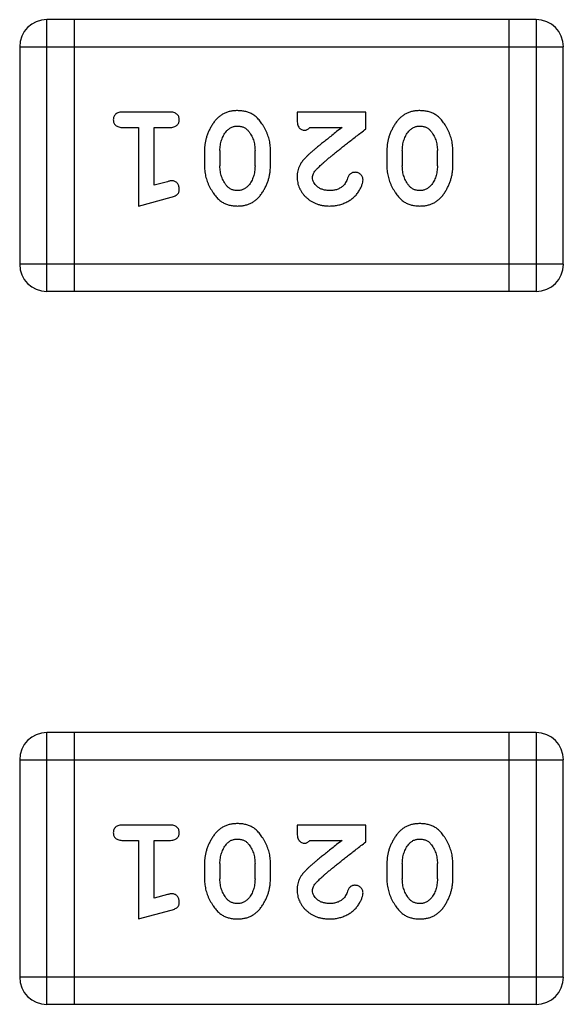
# Model space of a CAD drawing. Header units: millimetres. Extents: x 72 to 239, y 133 to 319.
# Tile 161 of 240: x 136.274 to 136.883, y 279.27 to 280.375. Entities that reach past the tile are written whole.
import ezdxf

# ---------------------------------------------------------------- set-up
doc = ezdxf.new("R2010")
doc.units = ezdxf.units.MM
doc.header["$LTSCALE"] = 5
doc.layers.get('0').update_dxf_attribs({"linetype": 'CONTINUOUS'})

msp = doc.modelspace()

# ---------------------------------------------------------------- linework, layer by layer
for p, q in [((136.304, 280.0703), (136.304, 280.3751)), ((136.8527, 280.3751), (136.304, 280.3751)), ((136.3345, 280.3751), (136.3345, 280.0703)), ((136.8222, 280.3751), (136.8222, 280.0703)), ((136.8527, 280.3751), (136.8527, 280.0703)), ((136.2735, 280.3446), (136.2735, 280.1007)), ((136.2735, 280.3446), (136.8831, 280.3446)), ((136.8831, 280.1007), (136.8831, 280.3446)), ((136.4415, 280.2714), (136.3896, 280.2714)), ((136.5846, 280.2714), (136.5846, 280.2636)), ((136.6617, 280.2714), (136.5846, 280.2714)), ((136.6617, 280.2525), (136.6617, 280.2714)), ((136.3896, 280.2541), (136.4069, 280.2541)), ((136.4069, 280.2541), (136.4069, 280.166)), ((136.4242, 280.1892), (136.4242, 280.2541)), ((136.4242, 280.2541), (136.4415, 280.2541)), ((136.5988, 280.2541), (136.635, 280.2541)), ((136.4808, 280.2284), (136.4808, 280.2106)), ((136.4981, 280.2281), (136.4981, 280.2109)), ((136.5374, 280.2109), (136.5374, 280.2281)), ((136.5547, 280.2106), (136.5547, 280.2284)), ((136.6853, 280.2284), (136.6853, 280.2106)), ((136.7026, 280.2281), (136.7026, 280.2109)), ((136.7419, 280.2109), (136.7419, 280.2281)), ((136.7592, 280.2106), (136.7592, 280.2284)), ((136.4392, 280.1933), (136.4242, 280.1892)), ((136.4069, 280.166), (136.4434, 280.1759)), ((136.8831, 280.1007), (136.2735, 280.1007)), ((136.304, 280.0703), (136.8527, 280.0703)), ((136.304, 279.2703), (136.304, 279.5751)), ((136.8527, 279.5751), (136.304, 279.5751)), ((136.3345, 279.5751), (136.3345, 279.2703)), ((136.8222, 279.5751), (136.8222, 279.2703)), ((136.8527, 279.5751), (136.8527, 279.2703)), ((136.2735, 279.5446), (136.2735, 279.3007)), ((136.2735, 279.5446), (136.8831, 279.5446)), ((136.8831, 279.3007), (136.8831, 279.5446)), ((136.4415, 279.4714), (136.3896, 279.4714)), ((136.5846, 279.4714), (136.5846, 279.4636)), ((136.6617, 279.4714), (136.5846, 279.4714)), ((136.6617, 279.4526), (136.6617, 279.4714)), ((136.3896, 279.4541), (136.4069, 279.4541)), ((136.4069, 279.4541), (136.4069, 279.366)), ((136.4242, 279.3892), (136.4242, 279.4541)), ((136.4242, 279.4541), (136.4415, 279.4541)), ((136.5988, 279.4541), (136.635, 279.4541)), ((136.4808, 279.4284), (136.4808, 279.4106)), ((136.4981, 279.4281), (136.4981, 279.4109)), ((136.5374, 279.4109), (136.5374, 279.4281)), ((136.5547, 279.4106), (136.5547, 279.4284)), ((136.6853, 279.4284), (136.6853, 279.4106)), ((136.7026, 279.4281), (136.7026, 279.4109)), ((136.7419, 279.4109), (136.7419, 279.4281)), ((136.7592, 279.4106), (136.7592, 279.4284)), ((136.4392, 279.3933), (136.4242, 279.3892)), ((136.4069, 279.366), (136.4434, 279.3759)), ((136.8831, 279.3007), (136.2735, 279.3007)), ((136.304, 279.2703), (136.8527, 279.2703))]:
    msp.add_line(p, q)
for centre, start, end in [((136.304, 280.3446), 90, 180), ((136.8527, 280.3446), 0, 90), ((136.304, 280.1007), 180, 270), ((136.8527, 280.1007), 270, 0), ((136.304, 279.5446), 90, 180), ((136.8527, 279.5446), 0, 90), ((136.304, 279.3007), 180, 270), ((136.8527, 279.3007), 270, 0)]:
    msp.add_arc(centre, 0.0305, start, end)
for points, knots in [([(136.3896, 280.2714), (136.3887, 280.2714), (136.387, 280.2714), (136.3847, 280.2709), (136.3827, 280.2702), (136.3811, 280.2691), (136.38, 280.2678), (136.3791, 280.2662), (136.3786, 280.2646), (136.3786, 280.2634), (136.3785, 280.2628)], [0, 0, 0, 0, 0.169012, 0.317488, 0.445429, 0.560977, 0.67065, 0.776666, 0.88492, 1, 1, 1, 1]), ([(136.3785, 280.2628), (136.3786, 280.2622), (136.3786, 280.261), (136.3791, 280.2593), (136.38, 280.2578), (136.3811, 280.2565), (136.3827, 280.2554), (136.3846, 280.2546), (136.387, 280.2542), (136.3887, 280.2541), (136.3896, 280.2541)], [0, 0, 0, 0, 0.11517, 0.223509, 0.328254, 0.438012, 0.553651, 0.682263, 0.830856, 1, 1, 1, 1]), ([(136.4525, 280.2628), (136.4524, 280.2634), (136.4524, 280.2646), (136.4519, 280.2663), (136.451, 280.2678), (136.4499, 280.2691), (136.4483, 280.2702), (136.4464, 280.2709), (136.444, 280.2714), (136.4424, 280.2714), (136.4415, 280.2714)], [0, 0, 0, 0, 0.115051, 0.223278, 0.329269, 0.437893, 0.554681, 0.682591, 0.83103, 1, 1, 1, 1]), ([(136.4415, 280.2541), (136.4424, 280.2541), (136.444, 280.2542), (136.4464, 280.2546), (136.4483, 280.2554), (136.4499, 280.2565), (136.451, 280.2578), (136.4519, 280.2593), (136.4524, 280.261), (136.4524, 280.2622), (136.4525, 280.2628)], [0, 0, 0, 0, 0.169102, 0.317658, 0.446239, 0.563118, 0.671828, 0.776546, 0.884858, 1, 1, 1, 1]), ([(136.5177, 280.273), (136.5162, 280.273), (136.5134, 280.2729), (136.5093, 280.2722), (136.5055, 280.2711), (136.5019, 280.2695), (136.4986, 280.2674), (136.4956, 280.2649), (136.4928, 280.262), (136.4903, 280.2586), (136.4881, 280.255), (136.4861, 280.2513), (136.4845, 280.2476), (136.4831, 280.2438), (136.4821, 280.24), (136.4813, 280.2362), (136.4809, 280.2323), (136.4808, 280.2297), (136.4808, 280.2284)], [0, 0, 0, 0, 0.067217, 0.131051, 0.19272, 0.252824, 0.312745, 0.373449, 0.436041, 0.501494, 0.567761, 0.632087, 0.695096, 0.757109, 0.817993, 0.878657, 0.939311, 1, 1, 1, 1]), ([(136.5547, 280.2284), (136.5547, 280.2295), (136.5547, 280.2316), (136.5544, 280.2348), (136.5539, 280.2379), (136.5532, 280.241), (136.5523, 280.244), (136.5512, 280.247), (136.5499, 280.25), (136.5484, 280.2529), (136.5469, 280.2556), (136.5452, 280.2581), (136.5436, 280.2604), (136.542, 280.2626), (136.5403, 280.2644), (136.5386, 280.2661), (136.5368, 280.2675), (136.5345, 280.2691), (136.5313, 280.2707), (136.5271, 280.272), (136.5225, 280.2729), (136.5193, 280.2729), (136.5177, 280.273)], [0, 0, 0, 0, 0.049886, 0.09882, 0.148132, 0.19689, 0.246038, 0.295176, 0.345305, 0.395692, 0.445312, 0.491875, 0.535813, 0.577009, 0.616081, 0.652689, 0.687585, 0.720206, 0.785062, 0.85223, 0.923759, 1, 1, 1, 1]), ([(136.5846, 280.2636), (136.5846, 280.2625), (136.5847, 280.2605), (136.5851, 280.2578), (136.5858, 280.2556), (136.5869, 280.2538), (136.5882, 280.2525), (136.5897, 280.2516), (136.5914, 280.2511), (136.5926, 280.251), (136.5933, 280.251)], [0, 0, 0, 0, 0.1844, 0.34094, 0.473574, 0.586824, 0.690029, 0.789175, 0.890445, 1, 1, 1, 1]), ([(136.7222, 280.273), (136.7208, 280.273), (136.7179, 280.2729), (136.7138, 280.2722), (136.71, 280.2711), (136.7064, 280.2695), (136.7031, 280.2674), (136.7001, 280.2649), (136.6973, 280.262), (136.6948, 280.2586), (136.6926, 280.255), (136.6907, 280.2513), (136.689, 280.2476), (136.6876, 280.2438), (136.6866, 280.24), (136.6858, 280.2362), (136.6854, 280.2323), (136.6853, 280.2297), (136.6853, 280.2284)], [0, 0, 0, 0, 0.067217, 0.131051, 0.19272, 0.252824, 0.312745, 0.373449, 0.436041, 0.501494, 0.567761, 0.632087, 0.695096, 0.757109, 0.817993, 0.878657, 0.939311, 1, 1, 1, 1]), ([(136.7592, 280.2284), (136.7592, 280.2295), (136.7592, 280.2316), (136.7589, 280.2348), (136.7584, 280.2379), (136.7577, 280.241), (136.7568, 280.244), (136.7557, 280.247), (136.7544, 280.25), (136.753, 280.2529), (136.7514, 280.2556), (136.7498, 280.2581), (136.7481, 280.2604), (136.7465, 280.2626), (136.7448, 280.2644), (136.7431, 280.2661), (136.7413, 280.2675), (136.739, 280.2691), (136.7358, 280.2707), (136.7316, 280.272), (136.727, 280.2729), (136.7238, 280.2729), (136.7222, 280.273)], [0, 0, 0, 0, 0.049886, 0.09882, 0.148132, 0.19689, 0.246038, 0.295176, 0.345305, 0.395692, 0.445312, 0.491875, 0.535813, 0.577009, 0.616081, 0.652689, 0.687585, 0.720206, 0.785062, 0.85223, 0.923759, 1, 1, 1, 1]), ([(136.5054, 280.2499), (136.5058, 280.2504), (136.5065, 280.2513), (136.5079, 280.2524), (136.5093, 280.2534), (136.5108, 280.2543), (136.5124, 280.2549), (136.5141, 280.2554), (136.5158, 280.2556), (136.517, 280.2557), (136.5176, 280.2557)], [0, 0, 0, 0, 0.129853, 0.25607, 0.380154, 0.49978, 0.62208, 0.743277, 0.868791, 1, 1, 1, 1]), ([(136.5176, 280.2557), (136.5183, 280.2557), (136.5195, 280.2557), (136.5213, 280.2554), (136.523, 280.255), (136.5246, 280.2544), (136.5261, 280.2537), (136.5274, 280.2527), (136.5287, 280.2517), (136.5294, 280.2508), (136.5298, 280.2504)], [0, 0, 0, 0, 0.139844, 0.271849, 0.399162, 0.521619, 0.6402, 0.758957, 0.87828, 1, 1, 1, 1]), ([(136.5933, 280.251), (136.5937, 280.251), (136.5947, 280.2511), (136.596, 280.2518), (136.5975, 280.2528), (136.5983, 280.2536), (136.5988, 280.2541)], [0, 0, 0, 0, 0.20611, 0.432681, 0.695597, 1, 1, 1, 1]), ([(136.635, 280.2541), (136.633, 280.2526), (136.6291, 280.2496), (136.6237, 280.2452), (136.6187, 280.2413), (136.6143, 280.2377), (136.6103, 280.2346), (136.6069, 280.2317), (136.604, 280.2293), (136.6022, 280.2278), (136.6014, 280.2271)], [0, 0, 0, 0, 0.176662, 0.337826, 0.484741, 0.617764, 0.73494, 0.837793, 0.926412, 1, 1, 1, 1]), ([(136.6067, 280.2076), (136.6071, 280.208), (136.6081, 280.209), (136.6097, 280.2106), (136.6116, 280.2123), (136.6138, 280.2142), (136.6162, 280.2163), (136.6189, 280.2187), (136.622, 280.2212), (136.6253, 280.2239), (136.6288, 280.2268), (136.6327, 280.2299), (136.6368, 280.2332), (136.6413, 280.2367), (136.646, 280.2404), (136.651, 280.2443), (136.6562, 280.2483), (136.6599, 280.2511), (136.6617, 280.2525)], [0, 0, 0, 0, 0.026647, 0.057942, 0.094152, 0.134806, 0.180631, 0.231142, 0.286385, 0.346321, 0.411439, 0.481035, 0.555329, 0.634592, 0.718826, 0.807759, 0.901393, 1, 1, 1, 1]), ([(136.7099, 280.2499), (136.7103, 280.2504), (136.7111, 280.2513), (136.7124, 280.2524), (136.7138, 280.2534), (136.7153, 280.2543), (136.7169, 280.2549), (136.7186, 280.2554), (136.7203, 280.2556), (136.7215, 280.2557), (136.7222, 280.2557)], [0, 0, 0, 0, 0.129853, 0.25607, 0.380154, 0.49978, 0.62208, 0.743277, 0.868791, 1, 1, 1, 1]), ([(136.7222, 280.2557), (136.7228, 280.2557), (136.724, 280.2557), (136.7258, 280.2554), (136.7275, 280.255), (136.7291, 280.2544), (136.7306, 280.2537), (136.732, 280.2527), (136.7332, 280.2517), (136.7339, 280.2508), (136.7343, 280.2504)], [0, 0, 0, 0, 0.139844, 0.271849, 0.399162, 0.521619, 0.6402, 0.758957, 0.87828, 1, 1, 1, 1]), ([(136.4981, 280.2281), (136.4981, 280.2292), (136.4982, 280.2312), (136.4985, 280.2343), (136.4991, 280.2372), (136.4999, 280.24), (136.5009, 280.2427), (136.5022, 280.2452), (136.5036, 280.2477), (136.5048, 280.2491), (136.5054, 280.2499)], [0, 0, 0, 0, 0.135449, 0.266263, 0.393429, 0.516942, 0.639128, 0.758779, 0.879341, 1, 1, 1, 1]), ([(136.5298, 280.2504), (136.5304, 280.2496), (136.5316, 280.248), (136.5332, 280.2455), (136.5345, 280.2429), (136.5356, 280.2401), (136.5364, 280.2373), (136.537, 280.2343), (136.5374, 280.2312), (136.5374, 280.2292), (136.5374, 280.2281)], [0, 0, 0, 0, 0.124927, 0.248361, 0.370889, 0.492583, 0.61616, 0.741472, 0.869044, 1, 1, 1, 1]), ([(136.7026, 280.2281), (136.7026, 280.2292), (136.7027, 280.2312), (136.703, 280.2343), (136.7036, 280.2372), (136.7044, 280.24), (136.7054, 280.2427), (136.7067, 280.2452), (136.7081, 280.2477), (136.7093, 280.2491), (136.7099, 280.2499)], [0, 0, 0, 0, 0.135449, 0.266263, 0.393429, 0.516942, 0.639128, 0.758779, 0.879341, 1, 1, 1, 1]), ([(136.7343, 280.2504), (136.7349, 280.2496), (136.7361, 280.248), (136.7377, 280.2455), (136.739, 280.2429), (136.7401, 280.2401), (136.7409, 280.2373), (136.7415, 280.2343), (136.7419, 280.2312), (136.7419, 280.2292), (136.7419, 280.2281)], [0, 0, 0, 0, 0.124927, 0.248361, 0.370889, 0.492583, 0.61616, 0.741472, 0.869044, 1, 1, 1, 1]), ([(136.6014, 280.2271), (136.6005, 280.2263), (136.5988, 280.2248), (136.5964, 280.2226), (136.5943, 280.2205), (136.5925, 280.2185), (136.5908, 280.2166), (136.5895, 280.2149), (136.5884, 280.2132), (136.5873, 280.2112), (136.5862, 280.2086), (136.5853, 280.2055), (136.5847, 280.2022), (136.5847, 280.1999), (136.5846, 280.1988)], [0, 0, 0, 0, 0.103002, 0.197728, 0.285279, 0.365235, 0.437224, 0.502446, 0.560545, 0.611446, 0.707576, 0.80349, 0.900532, 1, 1, 1, 1]), ([(136.4808, 280.2106), (136.4808, 280.2096), (136.4809, 280.2074), (136.4811, 280.2042), (136.4817, 280.2011), (136.4824, 280.198), (136.4833, 280.1949), (136.4844, 280.1919), (136.4857, 280.189), (136.4872, 280.1861), (136.4888, 280.1834), (136.4904, 280.1808), (136.4921, 280.1785), (136.4937, 280.1764), (136.4954, 280.1745), (136.4972, 280.1729), (136.4989, 280.1714), (136.5013, 280.1699), (136.5044, 280.1683), (136.5086, 280.167), (136.5131, 280.1662), (136.5163, 280.1661), (136.5179, 280.166)], [0, 0, 0, 0, 0.049855, 0.099516, 0.148482, 0.19758, 0.246804, 0.296268, 0.346517, 0.397047, 0.446826, 0.49336, 0.537801, 0.579207, 0.617974, 0.654833, 0.689171, 0.722088, 0.786392, 0.853518, 0.924186, 1, 1, 1, 1]), ([(136.5057, 280.1886), (136.5051, 280.1894), (136.5039, 280.191), (136.5023, 280.1935), (136.501, 280.1962), (136.5, 280.1989), (136.4991, 280.2018), (136.4985, 280.2047), (136.4982, 280.2078), (136.4981, 280.2099), (136.4981, 280.2109)], [0, 0, 0, 0, 0.125331, 0.248948, 0.371201, 0.494032, 0.616811, 0.742104, 0.868849, 1, 1, 1, 1]), ([(136.5179, 280.166), (136.5194, 280.1661), (136.5222, 280.1661), (136.5263, 280.1668), (136.5301, 280.168), (136.5337, 280.1695), (136.537, 280.1716), (136.54, 280.1741), (136.5428, 280.1771), (136.5453, 280.1805), (136.5475, 280.1841), (136.5494, 280.1878), (136.5511, 280.1915), (136.5524, 280.1952), (136.5535, 280.199), (136.5542, 280.2029), (136.5546, 280.2067), (136.5547, 280.2093), (136.5547, 280.2106)], [0, 0, 0, 0, 0.06692, 0.130834, 0.19258, 0.252759, 0.312631, 0.373411, 0.436359, 0.501894, 0.568244, 0.632472, 0.69556, 0.757163, 0.818592, 0.878885, 0.939235, 1, 1, 1, 1]), ([(136.5374, 280.2109), (136.5374, 280.2098), (136.5373, 280.2078), (136.537, 280.2047), (136.5365, 280.2018), (136.5356, 280.199), (136.5347, 280.1963), (136.5334, 280.1938), (136.5319, 280.1914), (136.5308, 280.1899), (136.5302, 280.1891)], [0, 0, 0, 0, 0.135446, 0.266257, 0.393419, 0.517936, 0.639137, 0.758785, 0.879345, 1, 1, 1, 1]), ([(136.6019, 280.1979), (136.602, 280.1986), (136.6021, 280.2003), (136.6031, 280.2027), (136.6046, 280.2052), (136.606, 280.2067), (136.6067, 280.2076)], [0, 0, 0, 0, 0.212836, 0.442809, 0.70317, 1, 1, 1, 1]), ([(136.6853, 280.2106), (136.6853, 280.2096), (136.6854, 280.2074), (136.6857, 280.2042), (136.6862, 280.2011), (136.6869, 280.198), (136.6878, 280.1949), (136.6889, 280.1919), (136.6902, 280.189), (136.6917, 280.1861), (136.6933, 280.1834), (136.6949, 280.1808), (136.6966, 280.1785), (136.6982, 280.1764), (136.7, 280.1745), (136.7017, 280.1729), (136.7034, 280.1714), (136.7058, 280.1699), (136.7089, 280.1683), (136.7131, 280.167), (136.7177, 280.1662), (136.7208, 280.1661), (136.7224, 280.166)], [0, 0, 0, 0, 0.049855, 0.099516, 0.148482, 0.19758, 0.246804, 0.296268, 0.346517, 0.397047, 0.446826, 0.49336, 0.537801, 0.579207, 0.617974, 0.654833, 0.689171, 0.722088, 0.786392, 0.853518, 0.924186, 1, 1, 1, 1]), ([(136.7102, 280.1886), (136.7096, 280.1894), (136.7084, 280.191), (136.7068, 280.1935), (136.7055, 280.1962), (136.7045, 280.1989), (136.7036, 280.2018), (136.703, 280.2047), (136.7027, 280.2078), (136.7026, 280.2099), (136.7026, 280.2109)], [0, 0, 0, 0, 0.125331, 0.248948, 0.371201, 0.494032, 0.616811, 0.742104, 0.868849, 1, 1, 1, 1]), ([(136.7224, 280.166), (136.7239, 280.1661), (136.7267, 280.1661), (136.7308, 280.1668), (136.7346, 280.168), (136.7382, 280.1695), (136.7415, 280.1716), (136.7445, 280.1741), (136.7473, 280.1771), (136.7498, 280.1805), (136.752, 280.1841), (136.7539, 280.1878), (136.7556, 280.1915), (136.7569, 280.1952), (136.758, 280.199), (136.7587, 280.2029), (136.7592, 280.2067), (136.7592, 280.2093), (136.7592, 280.2106)], [0, 0, 0, 0, 0.06692, 0.130834, 0.19258, 0.252759, 0.312631, 0.373411, 0.436359, 0.501894, 0.568244, 0.632472, 0.69556, 0.757163, 0.818592, 0.878885, 0.939235, 1, 1, 1, 1]), ([(136.7419, 280.2109), (136.7419, 280.2098), (136.7419, 280.2078), (136.7415, 280.2047), (136.741, 280.2018), (136.7402, 280.199), (136.7392, 280.1963), (136.7379, 280.1938), (136.7364, 280.1914), (136.7353, 280.1899), (136.7347, 280.1891)], [0, 0, 0, 0, 0.135446, 0.266257, 0.393419, 0.517936, 0.639137, 0.758785, 0.879345, 1, 1, 1, 1]), ([(136.5846, 280.1988), (136.5847, 280.1977), (136.5847, 280.1955), (136.5852, 280.1922), (136.586, 280.1891), (136.5871, 280.1862), (136.5886, 280.1833), (136.5904, 280.1806), (136.5925, 280.178), (136.5949, 280.1756), (136.5975, 280.1733), (136.6004, 280.1714), (136.6034, 280.1697), (136.6066, 280.1683), (136.6101, 280.1673), (136.6136, 280.1665), (136.6174, 280.1661), (136.62, 280.1661), (136.6213, 280.166)], [0, 0, 0, 0, 0.060981, 0.120256, 0.178148, 0.236115, 0.293993, 0.352864, 0.413358, 0.476056, 0.539296, 0.602396, 0.665116, 0.728325, 0.792919, 0.859317, 0.928302, 1, 1, 1, 1]), ([(136.6214, 280.1833), (136.62, 280.1834), (136.6173, 280.1835), (136.6135, 280.1843), (136.6101, 280.1857), (136.6072, 280.1876), (136.6049, 280.1899), (136.6032, 280.1923), (136.6021, 280.195), (136.602, 280.1969), (136.6019, 280.1979)], [0, 0, 0, 0, 0.156344, 0.299348, 0.4327, 0.561, 0.682299, 0.791883, 0.89611, 1, 1, 1, 1]), ([(136.6413, 280.1972), (136.6409, 280.1963), (136.6403, 280.1946), (136.6391, 280.1923), (136.6379, 280.1903), (136.6368, 280.1892), (136.6363, 280.1887)], [0, 0, 0, 0, 0.285518, 0.544185, 0.781367, 1, 1, 1, 1]), ([(136.6497, 280.2038), (136.6492, 280.2038), (136.6483, 280.2037), (136.6469, 280.2035), (136.6457, 280.203), (136.6445, 280.2023), (136.6435, 280.2014), (136.6426, 280.2002), (136.6419, 280.1988), (136.6415, 280.1978), (136.6413, 280.1972)], [0, 0, 0, 0, 0.127347, 0.246131, 0.359406, 0.470543, 0.586092, 0.711469, 0.847022, 1, 1, 1, 1]), ([(136.6586, 280.1953), (136.6585, 280.1959), (136.6585, 280.197), (136.6579, 280.1985), (136.6571, 280.2), (136.656, 280.2013), (136.6546, 280.2024), (136.6531, 280.2032), (136.6515, 280.2037), (136.6503, 280.2038), (136.6497, 280.2038)], [0, 0, 0, 0, 0.120856, 0.239483, 0.360995, 0.490166, 0.620982, 0.746416, 0.870253, 1, 1, 1, 1]), ([(136.4446, 280.1943), (136.4443, 280.1943), (136.4435, 280.1943), (136.4423, 280.1941), (136.4408, 280.1937), (136.4397, 280.1935), (136.4392, 280.1933)], [0, 0, 0, 0, 0.183151, 0.413144, 0.682305, 1, 1, 1, 1]), ([(136.4525, 280.1851), (136.4525, 280.1857), (136.4524, 280.1869), (136.4519, 280.1887), (136.4512, 280.1903), (136.4502, 280.1917), (136.449, 280.1929), (136.4476, 280.1937), (136.4461, 280.1942), (136.4451, 280.1943), (136.4446, 280.1943)], [0, 0, 0, 0, 0.138815, 0.27042, 0.39836, 0.52875, 0.654955, 0.771147, 0.884581, 1, 1, 1, 1]), ([(136.5178, 280.1833), (136.5172, 280.1833), (136.5159, 280.1834), (136.5141, 280.1836), (136.5124, 280.184), (136.5109, 280.1846), (136.5094, 280.1854), (136.508, 280.1863), (136.5068, 280.1874), (136.506, 280.1882), (136.5057, 280.1886)], [0, 0, 0, 0, 0.138115, 0.270177, 0.397547, 0.520057, 0.63869, 0.757499, 0.878226, 1, 1, 1, 1]), ([(136.5302, 280.1891), (136.5298, 280.1887), (136.529, 280.1878), (136.5276, 280.1866), (136.5262, 280.1856), (136.5247, 280.1847), (136.5231, 280.1841), (136.5214, 280.1837), (136.5196, 280.1834), (136.5184, 280.1833), (136.5178, 280.1833)], [0, 0, 0, 0, 0.13042, 0.256046, 0.378133, 0.498725, 0.620452, 0.742761, 0.869406, 1, 1, 1, 1]), ([(136.6213, 280.166), (136.623, 280.1661), (136.6264, 280.1662), (136.6313, 280.1671), (136.636, 280.1685), (136.6405, 280.1705), (136.6447, 280.1729), (136.6483, 280.1758), (136.6515, 280.179), (136.654, 280.1826), (136.6559, 280.1862), (136.6574, 280.1895), (136.6583, 280.1925), (136.6585, 280.1944), (136.6586, 280.1953)], [0, 0, 0, 0, 0.098286, 0.193983, 0.289056, 0.384352, 0.477435, 0.566197, 0.652355, 0.737986, 0.818188, 0.887401, 0.94802, 1, 1, 1, 1]), ([(136.6363, 280.1887), (136.6358, 280.1883), (136.6348, 280.1874), (136.6332, 280.1863), (136.6314, 280.1854), (136.6296, 280.1846), (136.6277, 280.184), (136.6257, 280.1836), (136.6236, 280.1834), (136.6222, 280.1833), (136.6214, 280.1833)], [0, 0, 0, 0, 0.121873, 0.243139, 0.363336, 0.485133, 0.607572, 0.734701, 0.864814, 1, 1, 1, 1]), ([(136.7223, 280.1833), (136.7217, 280.1833), (136.7205, 280.1834), (136.7187, 280.1836), (136.717, 280.184), (136.7154, 280.1846), (136.7139, 280.1854), (136.7125, 280.1863), (136.7113, 280.1874), (136.7105, 280.1882), (136.7102, 280.1886)], [0, 0, 0, 0, 0.138115, 0.270177, 0.397547, 0.520057, 0.63869, 0.757499, 0.878226, 1, 1, 1, 1]), ([(136.7347, 280.1891), (136.7343, 280.1887), (136.7335, 280.1878), (136.7321, 280.1866), (136.7307, 280.1856), (136.7292, 280.1847), (136.7276, 280.1841), (136.7259, 280.1837), (136.7242, 280.1834), (136.7229, 280.1833), (136.7223, 280.1833)], [0, 0, 0, 0, 0.13042, 0.256046, 0.378133, 0.498725, 0.620452, 0.742761, 0.869406, 1, 1, 1, 1]), ([(136.4434, 280.1759), (136.4443, 280.1762), (136.4458, 280.1766), (136.4479, 280.1775), (136.4496, 280.1784), (136.4507, 280.1794), (136.4516, 280.1806), (136.4521, 280.1819), (136.4524, 280.1834), (136.4525, 280.1845), (136.4525, 280.1851)], [0, 0, 0, 0, 0.187321, 0.344927, 0.475328, 0.579604, 0.674244, 0.773631, 0.882025, 1, 1, 1, 1]), ([(136.3896, 279.4714), (136.3887, 279.4714), (136.387, 279.4714), (136.3847, 279.4709), (136.3827, 279.4702), (136.3811, 279.4691), (136.38, 279.4678), (136.3791, 279.4663), (136.3786, 279.4646), (136.3786, 279.4634), (136.3785, 279.4628)], [0, 0, 0, 0, 0.169012, 0.317488, 0.445429, 0.560977, 0.67065, 0.776666, 0.88492, 1, 1, 1, 1]), ([(136.4525, 279.4628), (136.4524, 279.4634), (136.4524, 279.4646), (136.4519, 279.4663), (136.451, 279.4678), (136.4499, 279.4691), (136.4483, 279.4702), (136.4464, 279.4709), (136.444, 279.4714), (136.4424, 279.4714), (136.4415, 279.4714)], [0, 0, 0, 0, 0.115051, 0.223278, 0.329269, 0.437893, 0.554681, 0.682591, 0.83103, 1, 1, 1, 1]), ([(136.5177, 279.473), (136.5162, 279.473), (136.5134, 279.4729), (136.5093, 279.4722), (136.5055, 279.4711), (136.5019, 279.4695), (136.4986, 279.4674), (136.4956, 279.4649), (136.4928, 279.462), (136.4903, 279.4586), (136.4881, 279.455), (136.4861, 279.4513), (136.4845, 279.4476), (136.4831, 279.4438), (136.4821, 279.44), (136.4813, 279.4362), (136.4809, 279.4323), (136.4808, 279.4297), (136.4808, 279.4284)], [0, 0, 0, 0, 0.067217, 0.131051, 0.19272, 0.252824, 0.312745, 0.373449, 0.436041, 0.501494, 0.567761, 0.632087, 0.695096, 0.757109, 0.817993, 0.878657, 0.939311, 1, 1, 1, 1]), ([(136.5547, 279.4284), (136.5547, 279.4295), (136.5547, 279.4316), (136.5544, 279.4348), (136.5539, 279.4379), (136.5532, 279.441), (136.5523, 279.444), (136.5512, 279.447), (136.5499, 279.45), (136.5484, 279.4529), (136.5469, 279.4556), (136.5452, 279.4582), (136.5436, 279.4605), (136.542, 279.4626), (136.5403, 279.4644), (136.5386, 279.4661), (136.5368, 279.4675), (136.5345, 279.4691), (136.5313, 279.4707), (136.5271, 279.472), (136.5225, 279.4729), (136.5193, 279.473), (136.5177, 279.473)], [0, 0, 0, 0, 0.049886, 0.09882, 0.148132, 0.19689, 0.246038, 0.295176, 0.345305, 0.395692, 0.445312, 0.491875, 0.535813, 0.577009, 0.616081, 0.652689, 0.687585, 0.720206, 0.785062, 0.85223, 0.923759, 1, 1, 1, 1]), ([(136.7222, 279.473), (136.7208, 279.473), (136.7179, 279.4729), (136.7138, 279.4722), (136.71, 279.4711), (136.7064, 279.4695), (136.7031, 279.4674), (136.7001, 279.4649), (136.6973, 279.462), (136.6948, 279.4586), (136.6926, 279.455), (136.6907, 279.4513), (136.689, 279.4476), (136.6876, 279.4438), (136.6866, 279.44), (136.6858, 279.4362), (136.6854, 279.4323), (136.6853, 279.4297), (136.6853, 279.4284)], [0, 0, 0, 0, 0.067217, 0.131051, 0.19272, 0.252824, 0.312745, 0.373449, 0.436041, 0.501494, 0.567761, 0.632087, 0.695096, 0.757109, 0.817993, 0.878657, 0.939311, 1, 1, 1, 1]), ([(136.7592, 279.4284), (136.7592, 279.4295), (136.7592, 279.4316), (136.7589, 279.4348), (136.7584, 279.4379), (136.7577, 279.441), (136.7568, 279.444), (136.7557, 279.447), (136.7544, 279.45), (136.753, 279.4529), (136.7514, 279.4556), (136.7498, 279.4582), (136.7481, 279.4605), (136.7465, 279.4626), (136.7448, 279.4644), (136.7431, 279.4661), (136.7413, 279.4675), (136.739, 279.4691), (136.7358, 279.4707), (136.7316, 279.472), (136.727, 279.4729), (136.7238, 279.473), (136.7222, 279.473)], [0, 0, 0, 0, 0.049886, 0.09882, 0.148132, 0.19689, 0.246038, 0.295176, 0.345305, 0.395692, 0.445312, 0.491875, 0.535813, 0.577009, 0.616081, 0.652689, 0.687585, 0.720206, 0.785062, 0.85223, 0.923759, 1, 1, 1, 1]), ([(136.3785, 279.4628), (136.3786, 279.4622), (136.3786, 279.461), (136.3791, 279.4593), (136.38, 279.4578), (136.3811, 279.4565), (136.3827, 279.4554), (136.3846, 279.4547), (136.387, 279.4542), (136.3887, 279.4542), (136.3896, 279.4541)], [0, 0, 0, 0, 0.11517, 0.223509, 0.328254, 0.438012, 0.553651, 0.682263, 0.830856, 1, 1, 1, 1]), ([(136.4415, 279.4541), (136.4424, 279.4542), (136.444, 279.4542), (136.4464, 279.4547), (136.4483, 279.4554), (136.4499, 279.4565), (136.451, 279.4578), (136.4519, 279.4593), (136.4524, 279.461), (136.4524, 279.4622), (136.4525, 279.4628)], [0, 0, 0, 0, 0.169102, 0.317658, 0.446239, 0.563118, 0.671828, 0.776546, 0.884858, 1, 1, 1, 1]), ([(136.5846, 279.4636), (136.5846, 279.4625), (136.5847, 279.4605), (136.5851, 279.4578), (136.5858, 279.4556), (136.5869, 279.4538), (136.5882, 279.4525), (136.5897, 279.4516), (136.5914, 279.4511), (136.5926, 279.451), (136.5933, 279.451)], [0, 0, 0, 0, 0.1844, 0.34094, 0.473574, 0.586824, 0.690029, 0.789175, 0.890445, 1, 1, 1, 1]), ([(136.4981, 279.4281), (136.4981, 279.4292), (136.4982, 279.4313), (136.4985, 279.4343), (136.4991, 279.4373), (136.4999, 279.44), (136.5009, 279.4427), (136.5022, 279.4453), (136.5036, 279.4477), (136.5048, 279.4492), (136.5054, 279.4499)], [0, 0, 0, 0, 0.135449, 0.266263, 0.393429, 0.516942, 0.639128, 0.758779, 0.879341, 1, 1, 1, 1]), ([(136.5054, 279.4499), (136.5058, 279.4504), (136.5065, 279.4513), (136.5079, 279.4525), (136.5093, 279.4535), (136.5108, 279.4543), (136.5124, 279.4549), (136.5141, 279.4554), (136.5158, 279.4556), (136.517, 279.4557), (136.5176, 279.4557)], [0, 0, 0, 0, 0.129853, 0.25607, 0.380154, 0.49978, 0.62208, 0.743277, 0.868791, 1, 1, 1, 1]), ([(136.5176, 279.4557), (136.5183, 279.4557), (136.5195, 279.4557), (136.5213, 279.4554), (136.523, 279.455), (136.5246, 279.4544), (136.5261, 279.4537), (136.5274, 279.4528), (136.5287, 279.4517), (136.5294, 279.4508), (136.5298, 279.4504)], [0, 0, 0, 0, 0.139844, 0.271849, 0.399162, 0.521619, 0.6402, 0.758957, 0.87828, 1, 1, 1, 1]), ([(136.5298, 279.4504), (136.5304, 279.4496), (136.5316, 279.4481), (136.5332, 279.4455), (136.5345, 279.4429), (136.5356, 279.4401), (136.5364, 279.4373), (136.537, 279.4343), (136.5374, 279.4312), (136.5374, 279.4292), (136.5374, 279.4281)], [0, 0, 0, 0, 0.124927, 0.248361, 0.370889, 0.492583, 0.61616, 0.741472, 0.869044, 1, 1, 1, 1]), ([(136.5933, 279.451), (136.5937, 279.451), (136.5947, 279.4511), (136.596, 279.4518), (136.5975, 279.4528), (136.5983, 279.4537), (136.5988, 279.4541)], [0, 0, 0, 0, 0.20611, 0.432681, 0.695597, 1, 1, 1, 1]), ([(136.635, 279.4541), (136.633, 279.4526), (136.6291, 279.4496), (136.6237, 279.4453), (136.6187, 279.4413), (136.6143, 279.4378), (136.6103, 279.4346), (136.6069, 279.4317), (136.604, 279.4293), (136.6022, 279.4278), (136.6014, 279.4271)], [0, 0, 0, 0, 0.176662, 0.337826, 0.484741, 0.617764, 0.73494, 0.837793, 0.926412, 1, 1, 1, 1]), ([(136.6067, 279.4076), (136.6071, 279.408), (136.6081, 279.409), (136.6097, 279.4106), (136.6116, 279.4123), (136.6138, 279.4142), (136.6162, 279.4164), (136.6189, 279.4187), (136.622, 279.4212), (136.6253, 279.4239), (136.6288, 279.4268), (136.6327, 279.4299), (136.6368, 279.4332), (136.6413, 279.4367), (136.646, 279.4404), (136.651, 279.4443), (136.6562, 279.4484), (136.6599, 279.4511), (136.6617, 279.4526)], [0, 0, 0, 0, 0.026647, 0.057942, 0.094152, 0.134806, 0.180631, 0.231142, 0.286385, 0.346321, 0.411439, 0.481035, 0.555329, 0.634592, 0.718826, 0.807759, 0.901393, 1, 1, 1, 1]), ([(136.7026, 279.4281), (136.7026, 279.4292), (136.7027, 279.4313), (136.703, 279.4343), (136.7036, 279.4373), (136.7044, 279.44), (136.7054, 279.4427), (136.7067, 279.4453), (136.7081, 279.4477), (136.7093, 279.4492), (136.7099, 279.4499)], [0, 0, 0, 0, 0.135449, 0.266263, 0.393429, 0.516942, 0.639128, 0.758779, 0.879341, 1, 1, 1, 1]), ([(136.7099, 279.4499), (136.7103, 279.4504), (136.7111, 279.4513), (136.7124, 279.4525), (136.7138, 279.4535), (136.7153, 279.4543), (136.7169, 279.4549), (136.7186, 279.4554), (136.7203, 279.4556), (136.7215, 279.4557), (136.7222, 279.4557)], [0, 0, 0, 0, 0.129853, 0.25607, 0.380154, 0.49978, 0.62208, 0.743277, 0.868791, 1, 1, 1, 1]), ([(136.7222, 279.4557), (136.7228, 279.4557), (136.724, 279.4557), (136.7258, 279.4554), (136.7275, 279.455), (136.7291, 279.4544), (136.7306, 279.4537), (136.732, 279.4528), (136.7332, 279.4517), (136.7339, 279.4508), (136.7343, 279.4504)], [0, 0, 0, 0, 0.139844, 0.271849, 0.399162, 0.521619, 0.6402, 0.758957, 0.87828, 1, 1, 1, 1]), ([(136.7343, 279.4504), (136.7349, 279.4496), (136.7361, 279.4481), (136.7377, 279.4455), (136.739, 279.4429), (136.7401, 279.4401), (136.7409, 279.4373), (136.7415, 279.4343), (136.7419, 279.4312), (136.7419, 279.4292), (136.7419, 279.4281)], [0, 0, 0, 0, 0.124927, 0.248361, 0.370889, 0.492583, 0.61616, 0.741472, 0.869044, 1, 1, 1, 1]), ([(136.6014, 279.4271), (136.6005, 279.4263), (136.5988, 279.4248), (136.5964, 279.4226), (136.5943, 279.4205), (136.5925, 279.4185), (136.5908, 279.4166), (136.5895, 279.4149), (136.5884, 279.4132), (136.5873, 279.4112), (136.5862, 279.4086), (136.5853, 279.4055), (136.5847, 279.4022), (136.5847, 279.3999), (136.5846, 279.3988)], [0, 0, 0, 0, 0.103002, 0.197728, 0.285279, 0.365235, 0.437224, 0.502446, 0.560545, 0.611446, 0.707576, 0.80349, 0.900532, 1, 1, 1, 1]), ([(136.4808, 279.4106), (136.4808, 279.4096), (136.4809, 279.4074), (136.4811, 279.4042), (136.4817, 279.4011), (136.4824, 279.398), (136.4833, 279.395), (136.4844, 279.3919), (136.4857, 279.389), (136.4872, 279.3861), (136.4888, 279.3834), (136.4904, 279.3808), (136.4921, 279.3785), (136.4937, 279.3764), (136.4954, 279.3745), (136.4972, 279.3729), (136.4989, 279.3715), (136.5013, 279.3699), (136.5044, 279.3683), (136.5086, 279.367), (136.5131, 279.3662), (136.5163, 279.3661), (136.5179, 279.366)], [0, 0, 0, 0, 0.049855, 0.099516, 0.148482, 0.19758, 0.246804, 0.296268, 0.346517, 0.397047, 0.446826, 0.49336, 0.537801, 0.579207, 0.617974, 0.654833, 0.689171, 0.722088, 0.786392, 0.853518, 0.924186, 1, 1, 1, 1]), ([(136.5057, 279.3886), (136.5051, 279.3894), (136.5039, 279.391), (136.5023, 279.3936), (136.501, 279.3962), (136.5, 279.399), (136.4991, 279.4018), (136.4985, 279.4048), (136.4982, 279.4078), (136.4981, 279.4099), (136.4981, 279.4109)], [0, 0, 0, 0, 0.125331, 0.248948, 0.371201, 0.494032, 0.616811, 0.742104, 0.868849, 1, 1, 1, 1]), ([(136.5179, 279.366), (136.5194, 279.3661), (136.5222, 279.3661), (136.5263, 279.3669), (136.5301, 279.368), (136.5337, 279.3696), (136.537, 279.3716), (136.54, 279.3741), (136.5428, 279.3771), (136.5453, 279.3805), (136.5475, 279.3841), (136.5494, 279.3878), (136.5511, 279.3915), (136.5524, 279.3952), (136.5535, 279.399), (136.5542, 279.4029), (136.5546, 279.4067), (136.5547, 279.4093), (136.5547, 279.4106)], [0, 0, 0, 0, 0.06692, 0.130834, 0.19258, 0.252759, 0.312631, 0.373411, 0.436359, 0.501894, 0.568244, 0.632472, 0.69556, 0.757163, 0.818592, 0.878885, 0.939235, 1, 1, 1, 1]), ([(136.5374, 279.4109), (136.5374, 279.4099), (136.5373, 279.4078), (136.537, 279.4047), (136.5365, 279.4018), (136.5356, 279.399), (136.5347, 279.3963), (136.5334, 279.3938), (136.5319, 279.3914), (136.5308, 279.3899), (136.5302, 279.3891)], [0, 0, 0, 0, 0.135446, 0.266257, 0.393419, 0.517936, 0.639137, 0.758785, 0.879345, 1, 1, 1, 1]), ([(136.6019, 279.3979), (136.602, 279.3987), (136.6021, 279.4003), (136.6031, 279.4027), (136.6046, 279.4052), (136.606, 279.4068), (136.6067, 279.4076)], [0, 0, 0, 0, 0.212836, 0.442809, 0.70317, 1, 1, 1, 1]), ([(136.6497, 279.4038), (136.6492, 279.4038), (136.6483, 279.4037), (136.6469, 279.4035), (136.6457, 279.403), (136.6445, 279.4023), (136.6435, 279.4014), (136.6426, 279.4002), (136.6419, 279.3988), (136.6415, 279.3978), (136.6413, 279.3972)], [0, 0, 0, 0, 0.127347, 0.246131, 0.359406, 0.470543, 0.586092, 0.711469, 0.847022, 1, 1, 1, 1]), ([(136.6586, 279.3954), (136.6585, 279.3959), (136.6585, 279.397), (136.6579, 279.3985), (136.6571, 279.4), (136.656, 279.4013), (136.6546, 279.4024), (136.6531, 279.4032), (136.6515, 279.4037), (136.6503, 279.4038), (136.6497, 279.4038)], [0, 0, 0, 0, 0.120856, 0.239483, 0.360995, 0.490166, 0.620982, 0.746416, 0.870253, 1, 1, 1, 1]), ([(136.6853, 279.4106), (136.6853, 279.4096), (136.6854, 279.4074), (136.6857, 279.4042), (136.6862, 279.4011), (136.6869, 279.398), (136.6878, 279.395), (136.6889, 279.3919), (136.6902, 279.389), (136.6917, 279.3861), (136.6933, 279.3834), (136.6949, 279.3808), (136.6966, 279.3785), (136.6982, 279.3764), (136.7, 279.3745), (136.7017, 279.3729), (136.7034, 279.3715), (136.7058, 279.3699), (136.7089, 279.3683), (136.7131, 279.367), (136.7177, 279.3662), (136.7208, 279.3661), (136.7224, 279.366)], [0, 0, 0, 0, 0.049855, 0.099516, 0.148482, 0.19758, 0.246804, 0.296268, 0.346517, 0.397047, 0.446826, 0.49336, 0.537801, 0.579207, 0.617974, 0.654833, 0.689171, 0.722088, 0.786392, 0.853518, 0.924186, 1, 1, 1, 1]), ([(136.7102, 279.3886), (136.7096, 279.3894), (136.7084, 279.391), (136.7068, 279.3936), (136.7055, 279.3962), (136.7045, 279.399), (136.7036, 279.4018), (136.703, 279.4048), (136.7027, 279.4078), (136.7026, 279.4099), (136.7026, 279.4109)], [0, 0, 0, 0, 0.125331, 0.248948, 0.371201, 0.494032, 0.616811, 0.742104, 0.868849, 1, 1, 1, 1]), ([(136.7224, 279.366), (136.7239, 279.3661), (136.7267, 279.3661), (136.7308, 279.3669), (136.7346, 279.368), (136.7382, 279.3696), (136.7415, 279.3716), (136.7445, 279.3741), (136.7473, 279.3771), (136.7498, 279.3805), (136.752, 279.3841), (136.7539, 279.3878), (136.7556, 279.3915), (136.7569, 279.3952), (136.758, 279.399), (136.7587, 279.4029), (136.7592, 279.4067), (136.7592, 279.4093), (136.7592, 279.4106)], [0, 0, 0, 0, 0.06692, 0.130834, 0.19258, 0.252759, 0.312631, 0.373411, 0.436359, 0.501894, 0.568244, 0.632472, 0.69556, 0.757163, 0.818592, 0.878885, 0.939235, 1, 1, 1, 1]), ([(136.7419, 279.4109), (136.7419, 279.4099), (136.7419, 279.4078), (136.7415, 279.4047), (136.741, 279.4018), (136.7402, 279.399), (136.7392, 279.3963), (136.7379, 279.3938), (136.7364, 279.3914), (136.7353, 279.3899), (136.7347, 279.3891)], [0, 0, 0, 0, 0.135446, 0.266257, 0.393419, 0.517936, 0.639137, 0.758785, 0.879345, 1, 1, 1, 1]), ([(136.4446, 279.3944), (136.4443, 279.3943), (136.4435, 279.3943), (136.4423, 279.3941), (136.4408, 279.3938), (136.4397, 279.3935), (136.4392, 279.3933)], [0, 0, 0, 0, 0.183151, 0.413144, 0.682305, 1, 1, 1, 1]), ([(136.4525, 279.3851), (136.4525, 279.3857), (136.4524, 279.3869), (136.4519, 279.3887), (136.4512, 279.3903), (136.4502, 279.3917), (136.449, 279.3929), (136.4476, 279.3937), (136.4461, 279.3942), (136.4451, 279.3943), (136.4446, 279.3944)], [0, 0, 0, 0, 0.138815, 0.27042, 0.39836, 0.52875, 0.654955, 0.771147, 0.884581, 1, 1, 1, 1]), ([(136.5846, 279.3988), (136.5847, 279.3977), (136.5847, 279.3955), (136.5852, 279.3922), (136.586, 279.3891), (136.5871, 279.3862), (136.5886, 279.3833), (136.5904, 279.3806), (136.5925, 279.378), (136.5949, 279.3756), (136.5975, 279.3733), (136.6004, 279.3714), (136.6034, 279.3697), (136.6066, 279.3683), (136.6101, 279.3673), (136.6136, 279.3666), (136.6174, 279.3661), (136.62, 279.3661), (136.6213, 279.366)], [0, 0, 0, 0, 0.060981, 0.120256, 0.178148, 0.236115, 0.293993, 0.352864, 0.413358, 0.476056, 0.539296, 0.602396, 0.665116, 0.728325, 0.792919, 0.859317, 0.928302, 1, 1, 1, 1]), ([(136.6214, 279.3833), (136.62, 279.3834), (136.6173, 279.3835), (136.6135, 279.3843), (136.6101, 279.3857), (136.6072, 279.3876), (136.6049, 279.3899), (136.6032, 279.3924), (136.6021, 279.3951), (136.602, 279.3969), (136.6019, 279.3979)], [0, 0, 0, 0, 0.156344, 0.299348, 0.4327, 0.561, 0.682299, 0.791883, 0.89611, 1, 1, 1, 1]), ([(136.6213, 279.366), (136.623, 279.3661), (136.6264, 279.3662), (136.6313, 279.3671), (136.636, 279.3685), (136.6405, 279.3705), (136.6447, 279.3729), (136.6483, 279.3758), (136.6515, 279.379), (136.654, 279.3826), (136.6559, 279.3862), (136.6574, 279.3895), (136.6583, 279.3925), (136.6585, 279.3945), (136.6586, 279.3954)], [0, 0, 0, 0, 0.098286, 0.193983, 0.289056, 0.384352, 0.477435, 0.566197, 0.652355, 0.737986, 0.818188, 0.887401, 0.94802, 1, 1, 1, 1]), ([(136.6413, 279.3972), (136.6409, 279.3963), (136.6403, 279.3946), (136.6391, 279.3923), (136.6379, 279.3903), (136.6368, 279.3892), (136.6363, 279.3887)], [0, 0, 0, 0, 0.285518, 0.544185, 0.781367, 1, 1, 1, 1]), ([(136.4434, 279.3759), (136.4443, 279.3762), (136.4458, 279.3766), (136.4479, 279.3775), (136.4496, 279.3784), (136.4507, 279.3794), (136.4516, 279.3806), (136.4521, 279.3819), (136.4524, 279.3835), (136.4525, 279.3845), (136.4525, 279.3851)], [0, 0, 0, 0, 0.187321, 0.344927, 0.475328, 0.579604, 0.674244, 0.773631, 0.882025, 1, 1, 1, 1]), ([(136.5178, 279.3833), (136.5172, 279.3834), (136.5159, 279.3834), (136.5141, 279.3836), (136.5124, 279.384), (136.5109, 279.3846), (136.5094, 279.3854), (136.508, 279.3863), (136.5068, 279.3874), (136.506, 279.3882), (136.5057, 279.3886)], [0, 0, 0, 0, 0.138115, 0.270177, 0.397547, 0.520057, 0.63869, 0.757499, 0.878226, 1, 1, 1, 1]), ([(136.5302, 279.3891), (136.5298, 279.3887), (136.529, 279.3878), (136.5276, 279.3866), (136.5262, 279.3856), (136.5247, 279.3848), (136.5231, 279.3841), (136.5214, 279.3837), (136.5196, 279.3834), (136.5184, 279.3834), (136.5178, 279.3833)], [0, 0, 0, 0, 0.13042, 0.256046, 0.378133, 0.498725, 0.620452, 0.742761, 0.869406, 1, 1, 1, 1]), ([(136.6363, 279.3887), (136.6358, 279.3883), (136.6348, 279.3874), (136.6332, 279.3863), (136.6314, 279.3854), (136.6296, 279.3847), (136.6277, 279.3841), (136.6257, 279.3837), (136.6236, 279.3834), (136.6222, 279.3833), (136.6214, 279.3833)], [0, 0, 0, 0, 0.121873, 0.243139, 0.363336, 0.485133, 0.607572, 0.734701, 0.864814, 1, 1, 1, 1]), ([(136.7223, 279.3833), (136.7217, 279.3834), (136.7205, 279.3834), (136.7187, 279.3836), (136.717, 279.384), (136.7154, 279.3846), (136.7139, 279.3854), (136.7125, 279.3863), (136.7113, 279.3874), (136.7105, 279.3882), (136.7102, 279.3886)], [0, 0, 0, 0, 0.138115, 0.270177, 0.397547, 0.520057, 0.63869, 0.757499, 0.878226, 1, 1, 1, 1]), ([(136.7347, 279.3891), (136.7343, 279.3887), (136.7335, 279.3878), (136.7321, 279.3866), (136.7307, 279.3856), (136.7292, 279.3848), (136.7276, 279.3841), (136.7259, 279.3837), (136.7242, 279.3834), (136.7229, 279.3834), (136.7223, 279.3833)], [0, 0, 0, 0, 0.13042, 0.256046, 0.378133, 0.498725, 0.620452, 0.742761, 0.869406, 1, 1, 1, 1])]:
    msp.add_open_spline(points, degree=3, knots=knots)

doc.saveas('drawing.dxf')
